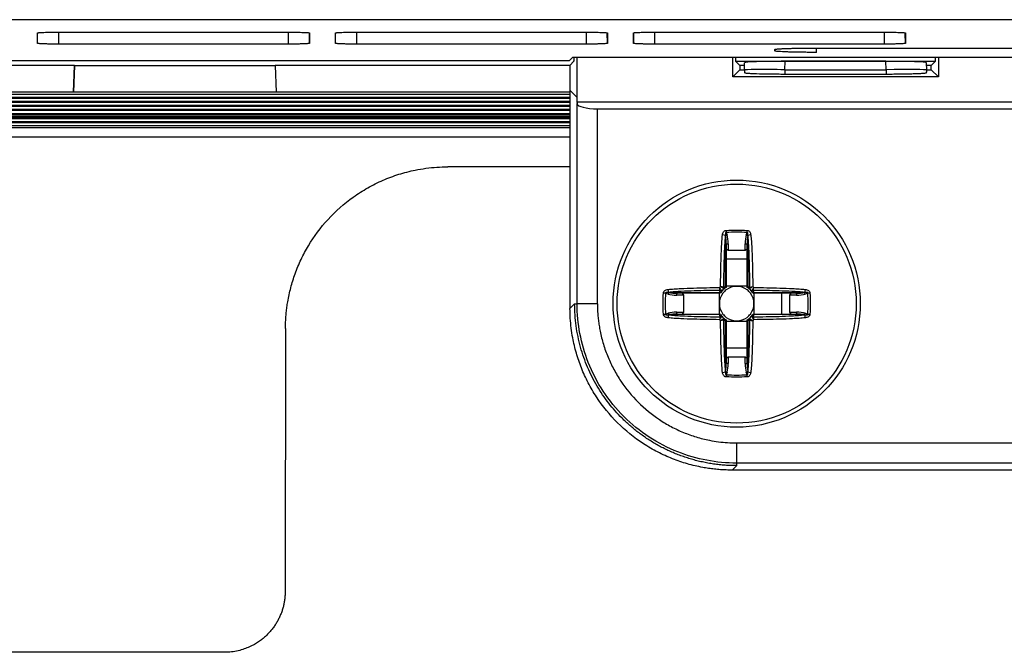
# Model space of a CAD drawing. Header units: millimetres. Extents: x -155 to 1130, y -373 to 1265.
# Tile 107 of 198: x 537 to 586, y 205 to 236. Entities that reach past the tile are written whole.
import ezdxf

# ---------------------------------------------------------------- set-up
doc = ezdxf.new("R2010")
doc.units = ezdxf.units.MM

msp = doc.modelspace()

# ---------------------------------------------------------------- linework, layer by layer
at = {"color": 7, "linetype": 'Continuous', "lineweight": 25}
for p, q in [((614.602, 235.891), (506.325, 235.891)), ((538.1, 234.722), (538.1, 235.239)), ((539.152, 235.275), (550.472, 235.275)), ((551.524, 235.239), (551.524, 234.722)), ((552.8, 234.722), (552.8, 235.239)), ((553.852, 235.275), (565.172, 235.275)), ((566.224, 235.239), (566.224, 234.722)), ((567.5, 234.722), (567.5, 235.239)), ((568.552, 235.275), (579.872, 235.275)), ((580.924, 235.239), (580.924, 234.722)), ((550.472, 234.685), (539.152, 234.685)), ((565.172, 234.685), (553.852, 234.685)), ((579.872, 234.685), (568.552, 234.685)), ((574.482, 234.349), (574.482, 234.419)), ((576.534, 234.491), (652.534, 234.491)), ((533.364, 233.872), (564.352, 233.872)), ((564.352, 233.872), (564.518, 234.038)), ((564.358, 233.628), (564.568, 233.838)), ((564.518, 234.038), (590.602, 234.038)), ((564.524, 233.838), (564.568, 233.838)), ((564.568, 234.038), (564.568, 233.838)), ((564.707, 234.038), (564.713, 232.061)), ((572.402, 233.065), (572.405, 234.038)), ((572.545, 234.038), (572.545, 233.838)), ((572.545, 233.838), (572.754, 233.628)), ((572.545, 233.838), (582.41, 233.838)), ((572.981, 233.411), (572.99, 233.766)), ((574.981, 233.42), (574.992, 233.836)), ((579.963, 233.836), (574.992, 233.836)), ((579.974, 233.42), (579.963, 233.836)), ((581.974, 233.411), (581.965, 233.766)), ((582.201, 233.628), (582.41, 233.838)), ((582.41, 233.838), (582.41, 234.038)), ((582.55, 234.038), (582.553, 233.065)), ((539.921, 233.627), (516.796, 233.627)), ((539.875, 232.316), (539.921, 233.627)), ((539.921, 233.627), (539.875, 232.316)), ((539.921, 233.627), (549.829, 233.627)), ((539.921, 233.627), (539.921, 233.627)), ((564.358, 233.627), (549.829, 233.627)), ((549.829, 233.627), (549.875, 232.316)), ((564.358, 233.628), (564.36, 232.415)), ((572.754, 233.416), (572.402, 233.065)), ((572.754, 233.628), (572.754, 233.416)), ((572.988, 233.627), (572.754, 233.627)), ((572.754, 233.416), (572.981, 233.416)), ((572.98, 233.384), (572.98, 233.349)), ((574.981, 233.42), (574.981, 233.209)), ((574.981, 233.42), (579.974, 233.42)), ((574.981, 233.209), (579.974, 233.209)), ((579.974, 233.42), (579.974, 233.209)), ((582.201, 233.627), (581.968, 233.627)), ((581.974, 233.416), (582.201, 233.416)), ((581.974, 233.35), (581.974, 233.386)), ((582.201, 233.416), (582.201, 233.628)), ((582.201, 233.416), (582.553, 233.065)), ((582.553, 233.065), (572.402, 233.065)), ((539.875, 232.316), (516.796, 232.316)), ((549.875, 232.316), (539.875, 232.316)), ((564.36, 232.316), (549.875, 232.316)), ((564.36, 232.415), (564.373, 221.638)), ((564.713, 232.061), (564.36, 232.415)), ((522.427, 232.22), (564.36, 232.22)), ((564.36, 232.053), (522.611, 232.053)), ((564.36, 231.852), (523.213, 231.852)), ((523.632, 231.819), (564.36, 231.818)), ((564.713, 232.061), (564.714, 231.841)), ((564.714, 231.841), (564.726, 231.747)), ((564.714, 231.841), (664.491, 231.841)), ((524.234, 231.618), (564.361, 231.618)), ((564.361, 231.451), (524.417, 231.451)), ((524.836, 231.417), (564.361, 231.417)), ((564.726, 221.868), (564.726, 231.747)), ((565.725, 230.829), (565.725, 231.489)), ((565.725, 231.489), (663.48, 231.489)), ((523.517, 231.127), (564.361, 231.127)), ((564.362, 230.848), (526.224, 230.848)), ((565.725, 221.868), (565.725, 230.829)), ((520.498, 230.576), (549.551, 230.576)), ((564.362, 230.647), (526.826, 230.647)), ((549.551, 230.567), (549.551, 230.576)), ((549.551, 230.567), (559.551, 230.567)), ((559.551, 230.576), (564.362, 230.576)), ((559.551, 230.576), (559.551, 230.567)), ((564.364, 228.627), (558.34, 228.627)), ((572.053, 225.222), (572.048, 225.237)), ((572.053, 222.731), (572.053, 225.222)), ((572.08, 225.385), (572.124, 225.254)), ((573.071, 225.254), (573.115, 225.385)), ((573.147, 225.237), (573.142, 225.222)), ((573.142, 225.222), (573.142, 222.731)), ((572.083, 224.799), (572.083, 222.684)), ((572.183, 224.499), (572.083, 224.562)), ((572.183, 224.831), (572.183, 224.499)), ((573.013, 224.499), (572.183, 224.499)), ((573.013, 224.499), (573.013, 224.831)), ((573.113, 224.562), (573.013, 224.499)), ((573.113, 222.684), (573.113, 224.799)), ((572.083, 224.079), (573.113, 224.079)), ((573.113, 222.742), (572.083, 222.742)), ((569.216, 222.346), (569.085, 222.39)), ((569.233, 222.422), (569.248, 222.417)), ((569.248, 222.417), (571.739, 222.417)), ((569.971, 222.287), (569.639, 222.287)), ((571.786, 222.387), (569.671, 222.387)), ((569.908, 222.387), (569.971, 222.287)), ((569.971, 222.287), (569.971, 221.457)), ((571.729, 222.387), (571.729, 221.357)), ((575.524, 222.387), (573.409, 222.387)), ((573.456, 222.417), (575.947, 222.417)), ((573.467, 221.357), (573.467, 222.387)), ((574.804, 222.387), (574.804, 221.357)), ((575.224, 222.287), (575.287, 222.387)), ((575.224, 221.457), (575.224, 222.287)), ((575.556, 222.287), (575.224, 222.287)), ((575.947, 222.417), (575.962, 222.422)), ((576.11, 222.39), (575.979, 222.346)), ((564.373, 221.638), (564.602, 221.868)), ((564.602, 221.868), (564.726, 221.868)), ((565.725, 221.868), (564.726, 221.868)), ((569.085, 221.355), (569.216, 221.399)), ((569.248, 221.328), (569.233, 221.323)), ((571.739, 221.328), (569.248, 221.328)), ((569.639, 221.457), (569.971, 221.457)), ((569.671, 221.357), (571.786, 221.357)), ((569.971, 221.457), (569.908, 221.357)), ((572.083, 221.061), (572.083, 218.946)), ((573.113, 218.946), (573.113, 221.061)), ((573.409, 221.357), (575.524, 221.357)), ((575.947, 221.328), (573.456, 221.328)), ((575.224, 221.457), (575.556, 221.457)), ((575.287, 221.357), (575.224, 221.457)), ((575.962, 221.323), (575.947, 221.328)), ((575.979, 221.399), (576.11, 221.355)), ((550.335, 220.642), (550.319, 207.651)), ((572.053, 218.523), (572.053, 221.014)), ((572.083, 221.003), (573.113, 221.003)), ((573.142, 221.014), (573.142, 218.523)), ((573.113, 219.666), (572.083, 219.666)), ((572.083, 219.183), (572.183, 219.246)), ((572.183, 219.246), (572.183, 218.914)), ((572.183, 219.246), (573.013, 219.246)), ((573.013, 218.914), (573.013, 219.246)), ((573.013, 219.246), (573.113, 219.183)), ((572.048, 218.508), (572.053, 218.523)), ((572.124, 218.491), (572.08, 218.36)), ((573.115, 218.36), (573.071, 218.491)), ((573.142, 218.523), (573.147, 218.508)), ((572.598, 214.995), (656.607, 214.995)), ((572.598, 213.996), (572.598, 214.995)), ((572.378, 213.652), (572.598, 213.872)), ((656.607, 213.996), (572.598, 213.996)), ((572.598, 213.872), (572.598, 213.996)), ((588.882, 213.652), (572.378, 213.652)), ((547.318, 204.656), (534.352, 204.656))]:
    msp.add_line(p, q, dxfattribs=at)
at = {"color": 8, "linetype": 'Continuous', "lineweight": 25}
for p, q in [((539.152, 234.685), (539.152, 235.275)), ((550.472, 235.274), (550.472, 234.685)), ((551.524, 234.722), (551.516, 235.221)), ((553.852, 234.685), (553.852, 235.275)), ((565.172, 235.274), (565.172, 234.685)), ((566.224, 234.722), (566.215, 235.24)), ((567.509, 235.23), (567.5, 234.722)), ((568.552, 234.685), (568.552, 235.254)), ((579.872, 235.264), (579.872, 234.685)), ((580.924, 234.722), (580.916, 235.219)), ((574.483, 234.402), (574.482, 234.349)), ((576.534, 234.278), (576.534, 234.491)), ((520.481, 230.114), (564.362, 230.114))]:
    msp.add_line(p, q, dxfattribs=at)
at = {"color": 7, "linetype": 'Continuous', "lineweight": 25, "flags": 128}
for points in [[(572.981, 233.411), (572.98, 233.395), (572.98, 233.384)], [(581.974, 233.411), (581.974, 233.395), (581.974, 233.386)], [(523.03, 232.019), (525.833, 232.019), (537.048, 232.019), (548.262, 232.019), (564.36, 232.019)], [(564.361, 231.651), (561.944, 231.651), (550.335, 231.651), (538.727, 231.651), (523.815, 231.651)], [(564.361, 231.25), (561.945, 231.25), (550.338, 231.25), (537.679, 231.25), (525.02, 231.25)], [(525.439, 231.216), (528.242, 231.216), (539.457, 231.216), (550.671, 231.216), (564.361, 231.216)], [(564.361, 231.049), (561.945, 231.049), (550.338, 231.049), (537.98, 231.049), (525.622, 231.049)], [(526.041, 231.015), (528.845, 231.015), (540.059, 231.015), (552.453, 231.015), (564.361, 231.015)], [(526.643, 230.814), (529.447, 230.814), (540.661, 230.814), (552.754, 230.814), (564.362, 230.814)], [(572.083, 224.799), (572.085, 224.805), (572.09, 224.811), (572.099, 224.817), (572.112, 224.822), (572.127, 224.826), (572.144, 224.829), (572.163, 224.83), (572.183, 224.831)], [(573.013, 224.831), (573.032, 224.83), (573.051, 224.829), (573.068, 224.826), (573.083, 224.822), (573.096, 224.817), (573.105, 224.811), (573.111, 224.805), (573.113, 224.799)], [(569.639, 222.287), (569.64, 222.307), (569.641, 222.326), (569.644, 222.343), (569.648, 222.358), (569.653, 222.371), (569.659, 222.38), (569.665, 222.386), (569.671, 222.387)], [(575.524, 222.387), (575.531, 222.386), (575.537, 222.38), (575.542, 222.371), (575.547, 222.358), (575.551, 222.343), (575.554, 222.326), (575.556, 222.307), (575.556, 222.287)], [(569.671, 221.357), (569.665, 221.359), (569.659, 221.365), (569.653, 221.374), (569.648, 221.387), (569.644, 221.402), (569.641, 221.419), (569.64, 221.438), (569.639, 221.457)], [(575.556, 221.457), (575.556, 221.438), (575.554, 221.419), (575.551, 221.402), (575.547, 221.387), (575.542, 221.374), (575.537, 221.365), (575.531, 221.359), (575.524, 221.357)], [(572.183, 218.914), (572.163, 218.915), (572.144, 218.916), (572.127, 218.919), (572.112, 218.923), (572.099, 218.928), (572.09, 218.933), (572.085, 218.939), (572.083, 218.946)], [(573.013, 218.914), (573.032, 218.915), (573.051, 218.916), (573.068, 218.919), (573.083, 218.923), (573.096, 218.928), (573.105, 218.933), (573.111, 218.939), (573.113, 218.946)]]:
    msp.add_lwpolyline(points, dxfattribs=at)
at = {"color": 7, "linetype": 'Continuous', "lineweight": 25}
for radius in [6.1, 5.9]:
    msp.add_circle((572.598, 221.872), radius, dxfattribs=at)
at = {"color": 8, "linetype": 'Continuous', "lineweight": 25}
for centre, start, end in [((573.98, 233.385), 180.0719, 186.1509), ((580.975, 233.385), 353.8491, 0.0719)]:
    msp.add_arc(centre, 1, start, end, dxfattribs=at)
at = {"color": 7, "linetype": 'Continuous', "lineweight": 25}
for centre, radius, start, end in [((582.664, 226.031), 10.603, 182.9323, 183.4935), ((562.531, 226.031), 10.603, 356.5065, 357.0677), ((571.759, 224.243), 1.035, 73.7899, 82.1658), ((572.2, 224.99), 0.274, 106.0391, 122.296), ((572.995, 224.99), 0.274, 57.704, 73.9609), ((573.436, 224.243), 1.035, 97.8342, 106.2101), ((570.227, 222.711), 1.035, 187.8342, 196.2101), ((572.598, 221.872), 1.161, 133.1044, 136.8956), ((571.75, 222.666), 0.147, 283.0802, 305.8711), ((572.598, 221.872), 0.959, 128.3694, 141.6306), ((572.598, 221.872), 0.851, 127.2411, 142.7589), ((571.804, 222.72), 0.147, 324.1289, 346.9198), ((571.945, 222.67), 0.0739, 321.4152, 25.7614), ((572.598, 221.872), 0.851, 52.7589, 127.2411), ((572.598, 221.872), 0.851, 37.2411, 52.7589), ((573.251, 222.67), 0.0739, 154.2386, 218.5848), ((572.598, 221.872), 0.959, 38.3694, 51.6306), ((573.391, 222.72), 0.147, 193.0802, 215.8711), ((573.445, 222.666), 0.147, 234.1289, 256.9198), ((572.598, 221.872), 1.161, 43.1044, 46.8956), ((574.968, 222.711), 1.035, 343.7899, 352.1658), ((568.439, 211.806), 10.603, 86.5065, 87.0677), ((569.48, 222.27), 0.274, 147.704, 163.9609), ((572.598, 221.872), 0.851, 142.7589, 217.2411), ((571.8, 222.525), 0.0739, 244.2386, 308.5848), ((572.598, 221.872), 0.851, 322.7589, 37.2411), ((573.396, 222.525), 0.0739, 231.4152, 295.7614), ((575.715, 222.27), 0.274, 16.0391, 32.296), ((576.756, 211.806), 10.603, 92.9323, 93.4935), ((568.439, 231.939), 10.603, 272.9323, 273.4935), ((570.227, 221.034), 1.035, 163.7899, 172.1658), ((569.48, 221.475), 0.274, 196.0391, 212.296), ((572.598, 221.872), 1.161, 223.1044, 226.8956), ((571.8, 221.219), 0.0739, 51.4152, 115.7614), ((571.75, 221.079), 0.147, 54.1289, 76.9198), ((572.598, 221.872), 0.959, 218.3694, 231.6306), ((572.598, 221.872), 0.851, 217.2411, 232.7589), ((571.804, 221.025), 0.147, 13.0802, 35.8711), ((571.945, 221.074), 0.0739, 334.2386, 38.5848), ((572.598, 221.872), 0.851, 232.7589, 307.2411), ((572.598, 221.872), 0.851, 307.2411, 322.7589), ((573.251, 221.074), 0.0739, 141.4152, 205.7614), ((572.598, 221.872), 0.959, 308.3694, 321.6306), ((573.391, 221.025), 0.147, 144.1289, 166.9198), ((573.396, 221.219), 0.0739, 64.2386, 128.5848), ((573.445, 221.079), 0.147, 103.0802, 125.8711), ((572.598, 221.872), 1.161, 313.1044, 316.8956), ((575.715, 221.475), 0.274, 327.704, 343.9609), ((574.968, 221.034), 1.035, 7.8342, 16.2101), ((576.756, 231.939), 10.603, 266.5065, 267.0677), ((571.759, 219.502), 1.035, 277.8342, 286.2101), ((572.2, 218.755), 0.274, 237.704, 253.9609), ((582.664, 217.714), 10.603, 176.5065, 177.0677), ((572.995, 218.755), 0.274, 286.0391, 302.296), ((562.531, 217.714), 10.603, 2.9323, 3.4935), ((573.436, 219.502), 1.035, 253.7899, 262.1658)]:
    msp.add_arc(centre, radius, start, end, dxfattribs=at)
for centre, major_axis, ratio, start_param, end_param in [((574.991, 233.766), (2.001, 0), 0.034893, 1.570339, 3.141157), ((579.964, 233.766), (2.001, 0), 0.034893, 0.00048, 1.571254), ((573.98, 233.35), (1, 0.001), 0.666835, 3.142095, 3.248178), ((574.981, 233.385), (2, -0.026), 0.017449, 1.571025, 3.141843), ((579.974, 233.385), (2, 0.026), 0.017449, 6.282979, 7.853753), ((580.974, 233.35), (1, 0.001), 0.666835, 6.175095, 6.283688), ((565.725, 231.756), (1, 0), 0.266559, 3.176499, 4.712389), ((571.983, 224.799), (0, 0.598), 0.167298, 4.712389, 5.497787), ((571.983, 224.831), (0, 0.598), 0.334595, 4.712389, 5.497787), ((573.213, 224.831), (0, 0.598), 0.334595, 0.785398, 1.570796), ((573.213, 224.799), (0, 0.598), 0.167298, 0.785398, 1.570796), ((572.597, 221.872), (1.018, 0), 0.997552, 2.13451, 2.184373), ((572.598, 221.872), (1.018, 0), 0.997552, 0.95722, 1.007082), ((569.639, 222.487), (0.598, 0), 0.334595, 3.926991, 4.712389), ((569.671, 222.487), (0.598, 0), 0.167298, 3.926991, 4.712389), ((572.598, 221.873), (0, 1.018), 0.997552, 0.95722, 1.007082), ((572.598, 221.873), (0, 1.018), 0.997552, 5.276103, 5.325965), ((575.524, 222.487), (0.598, 0), 0.167298, 4.712389, 5.497787), ((575.556, 222.487), (0.598, 0), 0.334595, 4.712389, 5.497787), ((569.639, 221.257), (0.598, 0), 0.334595, 1.570796, 2.356194), ((569.671, 221.257), (0.598, 0), 0.167298, 1.570796, 2.356194), ((572.598, 221.872), (0, 1.018), 0.997552, 2.13451, 2.184373), ((572.598, 221.872), (0, 1.018), 0.997552, 4.098813, 4.148675), ((575.524, 221.257), (0.598, 0), 0.167298, 0.785398, 1.570796), ((575.556, 221.257), (0.598, 0), 0.334595, 0.785398, 1.570796), ((572.597, 221.872), (1.018, 0), 0.997552, 4.098813, 4.148675), ((572.598, 221.872), (1.018, 0), 0.997552, 5.276103, 5.325965), ((571.983, 218.946), (0, 0.598), 0.167298, 3.926991, 4.712389), ((571.983, 218.914), (0, 0.598), 0.334595, 3.926991, 4.712389), ((573.213, 218.914), (0, 0.598), 0.334595, 1.570796, 2.356194), ((573.213, 218.946), (0, 0.598), 0.167298, 1.570796, 2.356194)]:
    msp.add_ellipse(centre, major_axis=major_axis, ratio=ratio, start_param=start_param, end_param=end_param, dxfattribs=at)
for points, knots in [([(538.1, 235.239), (538.101, 235.24), (538.103, 235.242), (538.119, 235.246), (538.144, 235.249), (538.192, 235.254), (538.275, 235.259), (538.409, 235.265), (538.569, 235.269), (538.75, 235.273), (538.947, 235.275), (539.084, 235.275), (539.152, 235.275)], [0, 0, 0, 0, 0.063737, 0.126837, 0.189938, 0.253675, 0.379946, 0.506289, 0.629222, 0.752149, 0.875892, 1, 1, 1, 1]), ([(550.472, 235.275), (550.507, 235.275), (550.577, 235.275), (550.681, 235.275), (550.782, 235.274), (550.913, 235.272), (551.068, 235.269), (551.227, 235.264), (551.357, 235.259), (551.452, 235.253), (551.513, 235.246), (551.521, 235.241), (551.524, 235.239)], [0, 0, 0, 0, 0.063727, 0.12682, 0.189916, 0.253653, 0.379904, 0.506253, 0.62918, 0.752129, 0.875879, 1, 1, 1, 1]), ([(552.8, 235.239), (552.801, 235.24), (552.803, 235.242), (552.819, 235.246), (552.844, 235.249), (552.892, 235.254), (552.975, 235.259), (553.109, 235.265), (553.269, 235.269), (553.45, 235.273), (553.647, 235.275), (553.784, 235.275), (553.852, 235.275)], [0, 0, 0, 0, 0.063737, 0.126837, 0.189938, 0.253675, 0.379946, 0.506289, 0.629222, 0.752149, 0.875892, 1, 1, 1, 1]), ([(565.172, 235.275), (565.207, 235.275), (565.277, 235.275), (565.381, 235.275), (565.482, 235.274), (565.613, 235.272), (565.768, 235.269), (565.927, 235.264), (566.057, 235.259), (566.152, 235.253), (566.213, 235.246), (566.221, 235.241), (566.224, 235.239)], [0, 0, 0, 0, 0.063727, 0.12682, 0.189916, 0.253653, 0.379904, 0.506253, 0.62918, 0.752129, 0.875879, 1, 1, 1, 1]), ([(567.5, 235.239), (567.501, 235.24), (567.503, 235.242), (567.519, 235.246), (567.544, 235.249), (567.592, 235.254), (567.675, 235.259), (567.809, 235.265), (567.969, 235.269), (568.15, 235.273), (568.347, 235.275), (568.484, 235.275), (568.552, 235.275)], [0, 0, 0, 0, 0.063737, 0.126837, 0.189938, 0.253675, 0.379946, 0.506289, 0.629222, 0.752149, 0.875892, 1, 1, 1, 1]), ([(579.872, 235.275), (579.907, 235.275), (579.977, 235.275), (580.081, 235.275), (580.182, 235.274), (580.313, 235.272), (580.468, 235.269), (580.627, 235.264), (580.757, 235.259), (580.852, 235.253), (580.913, 235.246), (580.921, 235.241), (580.924, 235.239)], [0, 0, 0, 0, 0.063727, 0.12682, 0.189916, 0.253653, 0.379904, 0.506253, 0.62918, 0.752129, 0.875879, 1, 1, 1, 1]), ([(539.152, 234.685), (539.117, 234.685), (539.047, 234.685), (538.944, 234.686), (538.842, 234.686), (538.711, 234.688), (538.557, 234.691), (538.397, 234.696), (538.267, 234.701), (538.172, 234.708), (538.111, 234.714), (538.103, 234.719), (538.1, 234.722)], [0, 0, 0, 0, 0.063727, 0.1268192, 0.1899149, 0.2536522, 0.3799021, 0.506251, 0.6291776, 0.7521281, 0.8758786, 1, 1, 1, 1]), ([(551.524, 234.722), (551.523, 234.72), (551.522, 234.718), (551.506, 234.714), (551.48, 234.711), (551.432, 234.706), (551.349, 234.701), (551.215, 234.695), (551.055, 234.691), (550.874, 234.687), (550.677, 234.685), (550.541, 234.685), (550.472, 234.685)], [0, 0, 0, 0, 0.063736, 0.126836, 0.189937, 0.253674, 0.379945, 0.506288, 0.629222, 0.752149, 0.875893, 1, 1, 1, 1]), ([(553.852, 234.685), (553.817, 234.685), (553.747, 234.685), (553.644, 234.686), (553.542, 234.686), (553.411, 234.688), (553.257, 234.691), (553.097, 234.696), (552.967, 234.701), (552.872, 234.708), (552.811, 234.714), (552.803, 234.719), (552.8, 234.722)], [0, 0, 0, 0, 0.063727, 0.126819, 0.189915, 0.253652, 0.379902, 0.506251, 0.629178, 0.752128, 0.875879, 1, 1, 1, 1]), ([(566.224, 234.722), (566.223, 234.72), (566.222, 234.718), (566.206, 234.714), (566.18, 234.711), (566.132, 234.706), (566.049, 234.701), (565.915, 234.695), (565.755, 234.691), (565.574, 234.687), (565.377, 234.685), (565.241, 234.685), (565.172, 234.685)], [0, 0, 0, 0, 0.063736, 0.126836, 0.189937, 0.253674, 0.379945, 0.506288, 0.629222, 0.752149, 0.875893, 1, 1, 1, 1]), ([(568.552, 234.685), (568.517, 234.685), (568.447, 234.685), (568.344, 234.686), (568.242, 234.686), (568.111, 234.688), (567.957, 234.691), (567.797, 234.696), (567.667, 234.701), (567.572, 234.708), (567.511, 234.714), (567.503, 234.719), (567.5, 234.722)], [0, 0, 0, 0, 0.063727, 0.126819, 0.189915, 0.253652, 0.379902, 0.506251, 0.629178, 0.752128, 0.875879, 1, 1, 1, 1]), ([(580.924, 234.722), (580.923, 234.72), (580.922, 234.718), (580.906, 234.714), (580.88, 234.711), (580.832, 234.706), (580.749, 234.701), (580.615, 234.695), (580.455, 234.691), (580.274, 234.687), (580.077, 234.685), (579.941, 234.685), (579.872, 234.685)], [0, 0, 0, 0, 0.063736, 0.126836, 0.189937, 0.253674, 0.379945, 0.506288, 0.629222, 0.752149, 0.875893, 1, 1, 1, 1]), ([(574.482, 234.419), (574.483, 234.421), (574.485, 234.425), (574.5, 234.43), (574.526, 234.435), (574.561, 234.44), (574.607, 234.445), (574.663, 234.45), (574.729, 234.454), (574.806, 234.458), (574.892, 234.463), (574.989, 234.467), (575.134, 234.472), (575.336, 234.478), (575.606, 234.484), (575.898, 234.488), (576.21, 234.49), (576.425, 234.491), (576.534, 234.491)], [0, 0, 0, 0, 0.0483232, 0.095479, 0.1416932, 0.1872055, 0.2322669, 0.2771358, 0.3220742, 0.3673427, 0.4131963, 0.4598803, 0.5076275, 0.607797, 0.7046322, 0.8006063, 0.8982578, 1, 1, 1, 1]), ([(576.534, 234.278), (576.482, 234.278), (576.379, 234.278), (576.227, 234.278), (576.08, 234.279), (575.937, 234.28), (575.798, 234.282), (575.664, 234.284), (575.534, 234.286), (575.409, 234.289), (575.288, 234.292), (575.172, 234.295), (575.02, 234.3), (574.849, 234.308), (574.683, 234.317), (574.567, 234.327), (574.494, 234.338), (574.486, 234.346), (574.482, 234.349)], [0, 0, 0, 0, 0.048316, 0.095467, 0.141677, 0.187188, 0.232249, 0.27712, 0.322062, 0.367336, 0.413196, 0.459889, 0.507646, 0.607812, 0.704643, 0.800613, 0.898261, 1, 1, 1, 1]), ([(572.986, 233.278), (572.987, 233.274), (573, 233.269), (573.052, 233.26), (573.091, 233.256), (573.192, 233.247), (573.253, 233.243), (573.398, 233.236), (573.482, 233.232), (573.758, 233.223), (573.98, 233.218), (574.458, 233.211), (574.718, 233.209), (574.981, 233.209)], [0, 0, 0, 0, 0.125, 0.125, 0.25, 0.25, 0.375, 0.375, 0.5, 0.5, 0.75, 0.75, 1, 1, 1, 1]), ([(579.974, 233.209), (580.105, 233.209), (580.234, 233.209), (580.488, 233.211), (580.614, 233.213), (580.855, 233.216), (580.969, 233.218), (581.185, 233.223), (581.287, 233.226), (581.471, 233.232), (581.554, 233.236), (581.7, 233.243), (581.762, 233.247), (581.913, 233.26), (581.967, 233.269), (581.969, 233.278)], [0, 0, 0, 0, 0.125, 0.125, 0.25, 0.25, 0.375, 0.375, 0.5, 0.5, 0.625, 0.625, 0.75, 0.75, 1, 1, 1, 1]), ([(550.335, 220.642), (550.336, 220.73), (550.338, 220.906), (550.352, 221.171), (550.374, 221.434), (550.405, 221.697), (550.468, 222.108), (550.587, 222.663), (550.806, 223.365), (551.095, 224.06), (551.591, 224.988), (552.403, 226.079), (553.441, 226.997), (554.385, 227.6), (555.139, 227.976), (555.924, 228.27), (556.638, 228.454), (557.266, 228.56), (557.802, 228.617), (558.161, 228.623), (558.34, 228.627)], [0, 0, 0, 0, 0.021122, 0.042213, 0.063296, 0.084394, 0.10553, 0.162718, 0.219949, 0.281152, 0.342399, 0.471126, 0.604007, 0.671215, 0.738468, 0.804899, 0.871374, 0.914272, 0.957082, 1, 1, 1, 1]), ([(571.9, 225.268), (571.907, 225.319), (571.921, 225.369), (571.976, 225.453), (572.022, 225.485), (572.074, 225.488)], [0, 0, 0, 0, 0.5, 0.5, 1, 1, 1, 1]), ([(573.121, 225.488), (573.173, 225.485), (573.219, 225.453), (573.274, 225.369), (573.288, 225.319), (573.295, 225.268)], [0, 0, 0, 0, 0.5, 0.5, 1, 1, 1, 1]), ([(571.804, 222.72), (571.808, 223.146), (571.814, 223.571), (571.833, 224.209), (571.841, 224.422), (571.857, 224.74), (571.863, 224.846), (571.878, 225.058), (571.886, 225.164), (571.9, 225.268)], [0, 0, 0, 0, 0.5, 0.5, 0.75, 0.75, 0.875, 0.875, 1, 1, 1, 1]), ([(572.048, 225.237), (572.032, 225.133), (572.022, 225.027), (572.007, 224.815), (572, 224.709), (571.984, 224.39), (571.976, 224.177), (571.957, 223.539), (571.951, 223.113), (571.947, 222.687)], [0, 0, 0, 0, 0.125, 0.125, 0.25, 0.25, 0.5, 0.5, 1, 1, 1, 1]), ([(572.08, 225.385), (572.078, 225.385), (572.075, 225.386), (572.072, 225.386), (572.07, 225.386), (572.068, 225.386), (572.066, 225.385), (572.064, 225.385), (572.062, 225.384), (572.06, 225.382), (572.058, 225.381), (572.056, 225.379), (572.055, 225.377), (572.052, 225.373), (572.05, 225.368), (572.049, 225.364), (572.044, 225.35), (572.043, 225.336), (572.043, 225.322), (572.042, 225.293), (572.044, 225.265), (572.048, 225.237)], [0, 0, 0, 0, 0.0000080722, 0.0000080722, 0.0000080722, 0.0000144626, 0.0000144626, 0.0000144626, 0.0000208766, 0.0000208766, 0.0000208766, 0.0000289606, 0.0000289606, 0.0000289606, 0.0000429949, 0.0000429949, 0.0000429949, 0.0000864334, 0.0000864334, 0.0000864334, 0.0001732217, 0.0001732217, 0.0001732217, 0.0001732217]), ([(573.147, 225.237), (573.149, 225.255), (573.151, 225.274), (573.152, 225.292), (573.153, 225.303), (573.153, 225.315), (573.153, 225.326), (573.152, 225.336), (573.151, 225.347), (573.149, 225.357), (573.148, 225.361), (573.146, 225.365), (573.145, 225.369), (573.143, 225.373), (573.141, 225.377), (573.138, 225.38), (573.136, 225.381), (573.135, 225.383), (573.133, 225.384), (573.131, 225.385), (573.129, 225.386), (573.126, 225.386), (573.124, 225.386), (573.122, 225.386), (573.12, 225.386), (573.119, 225.386), (573.117, 225.385), (573.115, 225.385)], [0, 0, 0, 0, 0.0000559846, 0.0000559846, 0.0000559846, 0.0000899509, 0.0000899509, 0.0000899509, 0.0001215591, 0.0001215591, 0.0001215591, 0.0001341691, 0.0001341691, 0.0001341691, 0.0001469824, 0.0001469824, 0.0001469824, 0.00015357, 0.00015357, 0.00015357, 0.0001602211, 0.0001602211, 0.0001602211, 0.0001662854, 0.0001662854, 0.0001662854, 0.000171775, 0.000171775, 0.000171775, 0.000171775]), ([(573.248, 222.687), (573.245, 223.113), (573.238, 223.539), (573.22, 224.177), (573.212, 224.39), (573.195, 224.709), (573.188, 224.815), (573.173, 225.027), (573.163, 225.133), (573.147, 225.237)], [0, 0, 0, 0, 0.5, 0.5, 0.75, 0.75, 0.875, 0.875, 1, 1, 1, 1]), ([(573.295, 225.268), (573.309, 225.164), (573.317, 225.058), (573.332, 224.846), (573.338, 224.74), (573.355, 224.422), (573.362, 224.209), (573.381, 223.571), (573.387, 223.146), (573.391, 222.72)], [0, 0, 0, 0, 0.125, 0.125, 0.25, 0.25, 0.5, 0.5, 1, 1, 1, 1]), ([(568.982, 222.396), (568.985, 222.447), (569.017, 222.493), (569.101, 222.549), (569.151, 222.563), (569.202, 222.57)], [0, 0, 0, 0, 0.5, 0.5, 1, 1, 1, 1]), ([(569.202, 222.57), (569.306, 222.584), (569.412, 222.592), (569.624, 222.607), (569.73, 222.613), (570.048, 222.629), (570.261, 222.637), (570.899, 222.656), (571.324, 222.662), (571.75, 222.666)], [0, 0, 0, 0, 0.125, 0.125, 0.25, 0.25, 0.5, 0.5, 1, 1, 1, 1]), ([(571.783, 222.523), (571.357, 222.519), (570.931, 222.513), (570.293, 222.494), (570.08, 222.486), (569.761, 222.47), (569.655, 222.463), (569.443, 222.448), (569.337, 222.438), (569.233, 222.422)], [0, 0, 0, 0, 0.5, 0.5, 0.75, 0.75, 0.875, 0.875, 1, 1, 1, 1]), ([(571.767, 222.459), (571.77, 222.462), (571.772, 222.466), (571.774, 222.47), (571.78, 222.48), (571.785, 222.49), (571.786, 222.501), (571.787, 222.508), (571.786, 222.516), (571.783, 222.523)], [0, 0, 0, 0, 0.00001656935, 0.00001656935, 0.00001656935, 0.0000626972, 0.0000626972, 0.0000626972, 0.00009432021, 0.00009432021, 0.00009432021, 0.00009432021]), ([(571.947, 222.687), (571.954, 222.684), (571.962, 222.683), (571.969, 222.684), (571.98, 222.685), (571.99, 222.69), (572, 222.696), (572.004, 222.698), (572.008, 222.7), (572.011, 222.703)], [0, 0, 0, 0, 0.00003129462, 0.00003129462, 0.00003129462, 0.00007694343, 0.00007694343, 0.00007694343, 0.00009334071, 0.00009334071, 0.00009334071, 0.00009334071]), ([(572.083, 222.684), (572.083, 222.689), (572.081, 222.695), (572.078, 222.701), (572.074, 222.708), (572.069, 222.715), (572.062, 222.723), (572.059, 222.725), (572.057, 222.727), (572.055, 222.729), (572.054, 222.73), (572.054, 222.73), (572.053, 222.731)], [0, 0, 0, 0, 0.00003541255, 0.00003541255, 0.00003541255, 0.0000763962, 0.0000763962, 0.0000763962, 0.00008898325, 0.00008898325, 0.00008898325, 0.00009107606, 0.00009107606, 0.00009107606, 0.00009107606]), ([(573.113, 222.684), (573.113, 222.69), (573.115, 222.697), (573.119, 222.704), (573.124, 222.712), (573.132, 222.721), (573.141, 222.729), (573.141, 222.73), (573.141, 222.73), (573.142, 222.731)], [0, 0, 0, 0, 0.00004221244, 0.00004221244, 0.00004221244, 0.00008891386, 0.00008891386, 0.00008891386, 0.00009100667, 0.00009100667, 0.00009100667, 0.00009100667]), ([(573.184, 222.703), (573.188, 222.7), (573.191, 222.698), (573.195, 222.696), (573.205, 222.69), (573.215, 222.685), (573.226, 222.684), (573.233, 222.683), (573.241, 222.684), (573.248, 222.687)], [0, 0, 0, 0, 0.00001656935, 0.00001656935, 0.00001656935, 0.0000626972, 0.0000626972, 0.0000626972, 0.00009432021, 0.00009432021, 0.00009432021, 0.00009432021]), ([(573.412, 222.523), (573.409, 222.516), (573.408, 222.508), (573.409, 222.501), (573.411, 222.49), (573.415, 222.48), (573.421, 222.47), (573.423, 222.466), (573.425, 222.462), (573.428, 222.459)], [0, 0, 0, 0, 0.00003129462, 0.00003129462, 0.00003129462, 0.00007694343, 0.00007694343, 0.00007694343, 0.00009334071, 0.00009334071, 0.00009334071, 0.00009334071]), ([(575.962, 222.422), (575.858, 222.438), (575.752, 222.448), (575.54, 222.463), (575.434, 222.47), (575.115, 222.486), (574.903, 222.494), (574.264, 222.513), (573.838, 222.519), (573.412, 222.523)], [0, 0, 0, 0, 0.125, 0.125, 0.25, 0.25, 0.5, 0.5, 1, 1, 1, 1]), ([(573.445, 222.666), (573.871, 222.662), (574.297, 222.656), (574.934, 222.637), (575.147, 222.629), (575.465, 222.613), (575.571, 222.607), (575.783, 222.592), (575.889, 222.584), (575.993, 222.57)], [0, 0, 0, 0, 0.5, 0.5, 0.75, 0.75, 0.875, 0.875, 1, 1, 1, 1]), ([(575.993, 222.57), (576.044, 222.563), (576.094, 222.549), (576.178, 222.494), (576.211, 222.448), (576.213, 222.396)], [0, 0, 0, 0, 0.5, 0.5, 1, 1, 1, 1]), ([(569.233, 222.422), (569.215, 222.424), (569.196, 222.426), (569.178, 222.427), (569.167, 222.428), (569.155, 222.428), (569.144, 222.427), (569.134, 222.427), (569.123, 222.426), (569.113, 222.423), (569.109, 222.422), (569.105, 222.421), (569.101, 222.419), (569.097, 222.418), (569.093, 222.416), (569.09, 222.413), (569.089, 222.411), (569.087, 222.409), (569.086, 222.408), (569.085, 222.406), (569.084, 222.403), (569.084, 222.401), (569.084, 222.399), (569.084, 222.397), (569.084, 222.395), (569.084, 222.393), (569.085, 222.392), (569.085, 222.39)], [0, 0, 0, 0, 0.0000559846, 0.0000559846, 0.0000559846, 0.0000899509, 0.0000899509, 0.0000899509, 0.0001215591, 0.0001215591, 0.0001215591, 0.0001341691, 0.0001341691, 0.0001341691, 0.0001469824, 0.0001469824, 0.0001469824, 0.00015357, 0.00015357, 0.00015357, 0.0001602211, 0.0001602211, 0.0001602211, 0.0001662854, 0.0001662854, 0.0001662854, 0.000171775, 0.000171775, 0.000171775, 0.000171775]), ([(571.786, 222.387), (571.78, 222.387), (571.773, 222.39), (571.766, 222.394), (571.758, 222.399), (571.749, 222.406), (571.741, 222.415), (571.74, 222.416), (571.74, 222.416), (571.739, 222.417)], [0, 0, 0, 0, 0.00004221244, 0.00004221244, 0.00004221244, 0.00008891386, 0.00008891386, 0.00008891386, 0.00009100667, 0.00009100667, 0.00009100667, 0.00009100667]), ([(573.409, 222.387), (573.415, 222.387), (573.422, 222.39), (573.429, 222.394), (573.438, 222.399), (573.446, 222.406), (573.455, 222.415), (573.455, 222.416), (573.455, 222.416), (573.456, 222.417)], [0, 0, 0, 0, 0.00004221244, 0.00004221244, 0.00004221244, 0.00008891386, 0.00008891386, 0.00008891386, 0.00009100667, 0.00009100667, 0.00009100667, 0.00009100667]), ([(576.11, 222.39), (576.111, 222.392), (576.111, 222.395), (576.111, 222.398), (576.111, 222.4), (576.111, 222.402), (576.11, 222.404), (576.11, 222.406), (576.109, 222.408), (576.108, 222.41), (576.106, 222.412), (576.104, 222.414), (576.102, 222.415), (576.098, 222.418), (576.094, 222.42), (576.089, 222.421), (576.076, 222.426), (576.061, 222.427), (576.047, 222.428), (576.019, 222.428), (575.99, 222.426), (575.962, 222.422)], [0, 0, 0, 0, 0.0000080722, 0.0000080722, 0.0000080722, 0.0000144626, 0.0000144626, 0.0000144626, 0.0000208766, 0.0000208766, 0.0000208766, 0.0000289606, 0.0000289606, 0.0000289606, 0.0000429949, 0.0000429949, 0.0000429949, 0.0000864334, 0.0000864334, 0.0000864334, 0.0001732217, 0.0001732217, 0.0001732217, 0.0001732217]), ([(572.378, 213.652), (572.28, 213.654), (572.085, 213.656), (571.793, 213.672), (571.501, 213.699), (571.211, 213.736), (570.763, 213.81), (570.164, 213.951), (569.419, 214.205), (568.692, 214.535), (567.751, 215.083), (566.68, 215.95), (565.811, 217.018), (565.261, 217.957), (564.93, 218.683), (564.675, 219.427), (564.518, 220.089), (564.429, 220.665), (564.382, 221.15), (564.376, 221.475), (564.373, 221.638)], [0, 0, 0, 0, 0.023347, 0.046651, 0.069942, 0.093253, 0.116613, 0.178373, 0.240174, 0.304501, 0.368867, 0.500103, 0.631322, 0.695626, 0.75997, 0.821699, 0.883468, 0.922327, 0.961123, 1, 1, 1, 1]), ([(572.598, 213.872), (572.502, 213.873), (572.311, 213.875), (572.025, 213.891), (571.741, 213.917), (571.46, 213.952), (571.181, 213.997), (570.905, 214.052), (570.633, 214.116), (570.365, 214.189), (570.1, 214.271), (569.84, 214.361), (569.584, 214.46), (569.333, 214.567), (569.086, 214.682), (568.845, 214.805), (568.61, 214.935), (568.38, 215.073), (568.156, 215.217), (567.938, 215.368), (567.726, 215.525), (567.52, 215.689), (567.321, 215.858), (567.129, 216.032), (566.886, 216.268), (566.598, 216.573), (566.278, 216.96), (565.98, 217.37), (565.706, 217.802), (565.459, 218.254), (565.238, 218.727), (565.048, 219.217), (564.889, 219.724), (564.763, 220.244), (564.671, 220.777), (564.613, 221.319), (564.606, 221.684), (564.602, 221.868)], [0, 0, 0, 0, 0.022891, 0.045678, 0.068359, 0.090936, 0.113408, 0.135775, 0.158037, 0.180195, 0.202248, 0.224196, 0.24604, 0.26778, 0.289415, 0.310945, 0.332372, 0.353694, 0.374911, 0.396025, 0.417035, 0.43794, 0.458741, 0.479439, 0.500033, 0.539589, 0.579526, 0.619847, 0.66055, 0.701637, 0.743107, 0.78496, 0.827199, 0.869821, 0.912829, 0.956222, 1, 1, 1, 1]), ([(572.598, 213.996), (571.605, 213.996), (569.549, 214.387), (566.871, 216.141), (565.117, 218.819), (564.726, 220.875), (564.726, 221.868)], [0, 0, 0, 0, 0.240038, 0.5, 0.759951, 1, 1, 1, 1]), ([(565.725, 221.868), (565.726, 221.777), (565.728, 221.596), (565.745, 221.325), (565.772, 221.055), (565.809, 220.785), (565.881, 220.386), (566.012, 219.861), (566.24, 219.226), (566.529, 218.615), (566.992, 217.844), (567.709, 216.969), (568.585, 216.254), (569.358, 215.792), (569.968, 215.505), (570.603, 215.278), (571.185, 215.134), (571.702, 215.049), (572.149, 215.004), (572.448, 214.998), (572.598, 214.995)], [0, 0, 0, 0, 0.025184, 0.050327, 0.075467, 0.100644, 0.125897, 0.188366, 0.250676, 0.313215, 0.375989, 0.500429, 0.625608, 0.688096, 0.750446, 0.812734, 0.875283, 0.91691, 0.958424, 1, 1, 1, 1]), ([(569.202, 221.175), (569.151, 221.182), (569.101, 221.196), (569.017, 221.251), (568.985, 221.297), (568.982, 221.349)], [0, 0, 0, 0, 0.5, 0.5, 1, 1, 1, 1]), ([(569.085, 221.355), (569.085, 221.353), (569.084, 221.35), (569.084, 221.347), (569.084, 221.345), (569.084, 221.343), (569.085, 221.341), (569.085, 221.339), (569.086, 221.337), (569.088, 221.335), (569.089, 221.333), (569.091, 221.331), (569.093, 221.33), (569.097, 221.327), (569.102, 221.325), (569.106, 221.323), (569.12, 221.319), (569.134, 221.318), (569.148, 221.317), (569.177, 221.316), (569.205, 221.319), (569.233, 221.323)], [0, 0, 0, 0, 0.0000080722, 0.0000080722, 0.0000080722, 0.0000144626, 0.0000144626, 0.0000144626, 0.0000208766, 0.0000208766, 0.0000208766, 0.0000289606, 0.0000289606, 0.0000289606, 0.0000429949, 0.0000429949, 0.0000429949, 0.0000864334, 0.0000864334, 0.0000864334, 0.0001732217, 0.0001732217, 0.0001732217, 0.0001732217]), ([(571.75, 221.079), (571.324, 221.083), (570.899, 221.089), (570.261, 221.108), (570.048, 221.115), (569.73, 221.132), (569.624, 221.138), (569.412, 221.153), (569.306, 221.161), (569.202, 221.175)], [0, 0, 0, 0, 0.5, 0.5, 0.75, 0.75, 0.875, 0.875, 1, 1, 1, 1]), ([(569.233, 221.323), (569.337, 221.307), (569.443, 221.297), (569.655, 221.282), (569.761, 221.275), (570.08, 221.258), (570.293, 221.251), (570.931, 221.232), (571.357, 221.225), (571.783, 221.222)], [0, 0, 0, 0, 0.125, 0.125, 0.25, 0.25, 0.5, 0.5, 1, 1, 1, 1]), ([(571.786, 221.357), (571.781, 221.357), (571.775, 221.356), (571.769, 221.353), (571.762, 221.349), (571.755, 221.343), (571.747, 221.336), (571.745, 221.334), (571.743, 221.332), (571.741, 221.329), (571.74, 221.329), (571.74, 221.329), (571.739, 221.328)], [0, 0, 0, 0, 0.00003541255, 0.00003541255, 0.00003541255, 0.0000763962, 0.0000763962, 0.0000763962, 0.00008898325, 0.00008898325, 0.00008898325, 0.00009107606, 0.00009107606, 0.00009107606, 0.00009107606]), ([(571.783, 221.222), (571.786, 221.229), (571.787, 221.237), (571.786, 221.244), (571.785, 221.255), (571.78, 221.265), (571.774, 221.275), (571.772, 221.279), (571.77, 221.282), (571.767, 221.286)], [0, 0, 0, 0, 0.00003129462, 0.00003129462, 0.00003129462, 0.00007694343, 0.00007694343, 0.00007694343, 0.00009334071, 0.00009334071, 0.00009334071, 0.00009334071]), ([(572.011, 221.042), (572.008, 221.045), (572.004, 221.047), (572, 221.049), (571.99, 221.055), (571.98, 221.059), (571.969, 221.061), (571.962, 221.062), (571.954, 221.061), (571.947, 221.058)], [0, 0, 0, 0, 0.00001656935, 0.00001656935, 0.00001656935, 0.0000626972, 0.0000626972, 0.0000626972, 0.00009432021, 0.00009432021, 0.00009432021, 0.00009432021]), ([(572.083, 221.061), (572.083, 221.055), (572.08, 221.048), (572.076, 221.041), (572.071, 221.032), (572.064, 221.024), (572.055, 221.015), (572.054, 221.015), (572.054, 221.015), (572.053, 221.014)], [0, 0, 0, 0, 0.00004221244, 0.00004221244, 0.00004221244, 0.00008891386, 0.00008891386, 0.00008891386, 0.00009100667, 0.00009100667, 0.00009100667, 0.00009100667]), ([(573.113, 221.061), (573.113, 221.056), (573.114, 221.05), (573.117, 221.044), (573.121, 221.037), (573.127, 221.03), (573.134, 221.022), (573.136, 221.02), (573.138, 221.018), (573.141, 221.015), (573.141, 221.015), (573.141, 221.015), (573.142, 221.014)], [0, 0, 0, 0, 0.00003541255, 0.00003541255, 0.00003541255, 0.0000763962, 0.0000763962, 0.0000763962, 0.00008898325, 0.00008898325, 0.00008898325, 0.00009107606, 0.00009107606, 0.00009107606, 0.00009107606]), ([(573.248, 221.058), (573.241, 221.061), (573.233, 221.062), (573.226, 221.061), (573.215, 221.059), (573.205, 221.055), (573.195, 221.049), (573.191, 221.047), (573.188, 221.045), (573.184, 221.042)], [0, 0, 0, 0, 0.00003129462, 0.00003129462, 0.00003129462, 0.00007694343, 0.00007694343, 0.00007694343, 0.00009334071, 0.00009334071, 0.00009334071, 0.00009334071]), ([(573.428, 221.286), (573.425, 221.282), (573.423, 221.279), (573.421, 221.275), (573.415, 221.265), (573.411, 221.255), (573.409, 221.244), (573.408, 221.237), (573.409, 221.229), (573.412, 221.222)], [0, 0, 0, 0, 0.00001656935, 0.00001656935, 0.00001656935, 0.0000626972, 0.0000626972, 0.0000626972, 0.00009432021, 0.00009432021, 0.00009432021, 0.00009432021]), ([(573.409, 221.357), (573.415, 221.357), (573.422, 221.355), (573.429, 221.351), (573.438, 221.346), (573.446, 221.338), (573.455, 221.329), (573.455, 221.329), (573.455, 221.329), (573.456, 221.328)], [0, 0, 0, 0, 0.00004221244, 0.00004221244, 0.00004221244, 0.00008891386, 0.00008891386, 0.00008891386, 0.00009100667, 0.00009100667, 0.00009100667, 0.00009100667]), ([(573.412, 221.222), (573.838, 221.225), (574.264, 221.232), (574.903, 221.251), (575.115, 221.258), (575.434, 221.275), (575.54, 221.282), (575.752, 221.297), (575.858, 221.307), (575.962, 221.323)], [0, 0, 0, 0, 0.5, 0.5, 0.75, 0.75, 0.875, 0.875, 1, 1, 1, 1]), ([(575.993, 221.175), (575.889, 221.161), (575.783, 221.153), (575.571, 221.138), (575.465, 221.132), (575.147, 221.115), (574.934, 221.108), (574.297, 221.089), (573.871, 221.083), (573.445, 221.079)], [0, 0, 0, 0, 0.125, 0.125, 0.25, 0.25, 0.5, 0.5, 1, 1, 1, 1]), ([(575.962, 221.323), (575.98, 221.321), (575.999, 221.319), (576.017, 221.318), (576.028, 221.317), (576.04, 221.317), (576.051, 221.317), (576.061, 221.318), (576.072, 221.319), (576.082, 221.321), (576.086, 221.322), (576.09, 221.324), (576.094, 221.325), (576.098, 221.327), (576.102, 221.329), (576.105, 221.332), (576.106, 221.334), (576.108, 221.335), (576.109, 221.337), (576.11, 221.339), (576.111, 221.341), (576.111, 221.344), (576.111, 221.346), (576.111, 221.348), (576.111, 221.35), (576.111, 221.352), (576.11, 221.353), (576.11, 221.355)], [0, 0, 0, 0, 0.0000559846, 0.0000559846, 0.0000559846, 0.0000899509, 0.0000899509, 0.0000899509, 0.0001215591, 0.0001215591, 0.0001215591, 0.0001341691, 0.0001341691, 0.0001341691, 0.0001469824, 0.0001469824, 0.0001469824, 0.00015357, 0.00015357, 0.00015357, 0.0001602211, 0.0001602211, 0.0001602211, 0.0001662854, 0.0001662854, 0.0001662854, 0.000171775, 0.000171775, 0.000171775, 0.000171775]), ([(576.213, 221.349), (576.211, 221.297), (576.179, 221.251), (576.094, 221.196), (576.044, 221.182), (575.993, 221.175)], [0, 0, 0, 0, 0.5, 0.5, 1, 1, 1, 1]), ([(571.9, 218.477), (571.886, 218.581), (571.878, 218.687), (571.863, 218.899), (571.857, 219.005), (571.841, 219.323), (571.833, 219.536), (571.814, 220.173), (571.808, 220.599), (571.804, 221.025)], [0, 0, 0, 0, 0.125, 0.125, 0.25, 0.25, 0.5, 0.5, 1, 1, 1, 1]), ([(571.947, 221.058), (571.951, 220.632), (571.957, 220.206), (571.976, 219.567), (571.984, 219.355), (572, 219.036), (572.007, 218.93), (572.022, 218.718), (572.032, 218.612), (572.048, 218.508)], [0, 0, 0, 0, 0.5, 0.5, 0.75, 0.75, 0.875, 0.875, 1, 1, 1, 1]), ([(573.147, 218.508), (573.163, 218.612), (573.173, 218.718), (573.188, 218.93), (573.195, 219.036), (573.212, 219.355), (573.22, 219.567), (573.238, 220.206), (573.245, 220.632), (573.248, 221.058)], [0, 0, 0, 0, 0.125, 0.125, 0.25, 0.25, 0.5, 0.5, 1, 1, 1, 1]), ([(573.391, 221.025), (573.387, 220.599), (573.381, 220.173), (573.362, 219.536), (573.355, 219.323), (573.338, 219.005), (573.332, 218.899), (573.317, 218.687), (573.309, 218.581), (573.295, 218.477)], [0, 0, 0, 0, 0.5, 0.5, 0.75, 0.75, 0.875, 0.875, 1, 1, 1, 1]), ([(572.074, 218.257), (572.023, 218.259), (571.977, 218.291), (571.921, 218.376), (571.907, 218.426), (571.9, 218.477)], [0, 0, 0, 0, 0.5, 0.5, 1, 1, 1, 1]), ([(572.048, 218.508), (572.046, 218.49), (572.044, 218.471), (572.043, 218.453), (572.042, 218.442), (572.042, 218.43), (572.043, 218.419), (572.043, 218.409), (572.044, 218.398), (572.047, 218.388), (572.048, 218.384), (572.049, 218.38), (572.051, 218.376), (572.052, 218.372), (572.054, 218.368), (572.057, 218.365), (572.059, 218.364), (572.061, 218.362), (572.062, 218.361), (572.064, 218.36), (572.067, 218.359), (572.069, 218.359), (572.071, 218.359), (572.073, 218.359), (572.075, 218.359), (572.077, 218.359), (572.078, 218.36), (572.08, 218.36)], [0, 0, 0, 0, 0.0000559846, 0.0000559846, 0.0000559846, 0.0000899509, 0.0000899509, 0.0000899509, 0.0001215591, 0.0001215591, 0.0001215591, 0.0001341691, 0.0001341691, 0.0001341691, 0.0001469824, 0.0001469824, 0.0001469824, 0.00015357, 0.00015357, 0.00015357, 0.0001602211, 0.0001602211, 0.0001602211, 0.0001662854, 0.0001662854, 0.0001662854, 0.000171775, 0.000171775, 0.000171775, 0.000171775]), ([(573.115, 218.36), (573.118, 218.359), (573.12, 218.359), (573.123, 218.359), (573.125, 218.359), (573.127, 218.359), (573.129, 218.36), (573.131, 218.36), (573.133, 218.361), (573.135, 218.362), (573.137, 218.364), (573.139, 218.366), (573.14, 218.368), (573.143, 218.372), (573.145, 218.376), (573.147, 218.381), (573.151, 218.394), (573.152, 218.409), (573.153, 218.423), (573.154, 218.451), (573.151, 218.48), (573.147, 218.508)], [0, 0, 0, 0, 0.0000080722, 0.0000080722, 0.0000080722, 0.0000144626, 0.0000144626, 0.0000144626, 0.0000208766, 0.0000208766, 0.0000208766, 0.0000289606, 0.0000289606, 0.0000289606, 0.0000429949, 0.0000429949, 0.0000429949, 0.0000864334, 0.0000864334, 0.0000864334, 0.0001732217, 0.0001732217, 0.0001732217, 0.0001732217]), ([(573.295, 218.477), (573.288, 218.426), (573.274, 218.376), (573.219, 218.292), (573.173, 218.259), (573.121, 218.257)], [0, 0, 0, 0, 0.5, 0.5, 1, 1, 1, 1]), ([(550.319, 207.651), (550.318, 207.591), (550.316, 207.47), (550.299, 207.288), (550.271, 207.106), (550.231, 206.924), (550.18, 206.743), (550.116, 206.565), (550.041, 206.388), (549.954, 206.216), (549.855, 206.048), (549.744, 205.885), (549.621, 205.728), (549.487, 205.579), (549.343, 205.438), (549.185, 205.304), (549.006, 205.172), (548.799, 205.042), (548.562, 204.921), (548.293, 204.814), (547.994, 204.728), (547.666, 204.668), (547.436, 204.66), (547.318, 204.656)], [0, 0, 0, 0, 0.038346, 0.07708, 0.116201, 0.15571, 0.195606, 0.23589, 0.276563, 0.317623, 0.359072, 0.40091, 0.443136, 0.48575, 0.528754, 0.571119, 0.618212, 0.670031, 0.726575, 0.787846, 0.85384, 0.924559, 1, 1, 1, 1])]:
    msp.add_open_spline(points, degree=3, knots=knots, dxfattribs=at)
for points in [[(572.074, 225.488), (572.423, 225.507), (572.772, 225.507), (573.121, 225.488)], [(573.115, 225.385), (572.77, 225.404), (572.425, 225.404), (572.08, 225.385)], [(571.783, 222.523), (571.774, 222.561), (571.762, 222.613), (571.75, 222.666)], [(571.836, 222.547), (571.812, 222.578), (571.781, 222.622), (571.75, 222.666)], [(571.947, 222.687), (571.909, 222.696), (571.857, 222.708), (571.804, 222.72)], [(571.923, 222.634), (571.892, 222.658), (571.848, 222.689), (571.804, 222.72)], [(571.836, 222.547), (571.858, 222.517), (571.859, 222.489), (571.846, 222.468)], [(572.002, 222.624), (571.981, 222.611), (571.953, 222.612), (571.923, 222.634)], [(572.083, 222.674), (572.055, 222.659), (572.029, 222.643), (572.002, 222.624)], [(572.083, 222.684), (572.083, 222.678), (572.083, 222.675), (572.083, 222.674)], [(573.113, 222.674), (573.113, 222.675), (573.113, 222.678), (573.113, 222.684)], [(573.193, 222.624), (573.167, 222.643), (573.14, 222.659), (573.113, 222.674)], [(573.272, 222.634), (573.242, 222.612), (573.214, 222.611), (573.193, 222.624)], [(573.248, 222.687), (573.286, 222.696), (573.338, 222.708), (573.391, 222.72)], [(573.272, 222.634), (573.303, 222.658), (573.347, 222.689), (573.391, 222.72)], [(573.349, 222.468), (573.336, 222.489), (573.337, 222.517), (573.36, 222.547)], [(573.36, 222.547), (573.383, 222.578), (573.415, 222.622), (573.445, 222.666)], [(573.412, 222.523), (573.421, 222.561), (573.433, 222.613), (573.445, 222.666)], [(568.982, 221.349), (568.963, 221.698), (568.963, 222.047), (568.982, 222.396)], [(569.085, 222.39), (569.066, 222.045), (569.066, 221.7), (569.085, 221.355)], [(571.796, 222.387), (571.795, 222.387), (571.792, 222.387), (571.786, 222.387)], [(571.846, 222.468), (571.827, 222.441), (571.811, 222.415), (571.796, 222.387)], [(573.399, 222.387), (573.384, 222.415), (573.368, 222.441), (573.349, 222.468)], [(573.409, 222.387), (573.403, 222.387), (573.4, 222.387), (573.399, 222.387)], [(576.11, 221.355), (576.129, 221.7), (576.129, 222.045), (576.11, 222.39)], [(576.213, 222.396), (576.232, 222.047), (576.232, 221.698), (576.213, 221.349)], [(571.783, 221.222), (571.774, 221.184), (571.762, 221.131), (571.75, 221.079)], [(571.836, 221.198), (571.812, 221.167), (571.781, 221.123), (571.75, 221.079)], [(571.786, 221.357), (571.792, 221.357), (571.795, 221.357), (571.796, 221.357)], [(571.796, 221.357), (571.811, 221.33), (571.827, 221.303), (571.846, 221.277)], [(571.923, 221.11), (571.892, 221.087), (571.848, 221.055), (571.804, 221.025)], [(571.846, 221.277), (571.859, 221.256), (571.858, 221.228), (571.836, 221.198)], [(571.923, 221.11), (571.953, 221.133), (571.981, 221.134), (572.002, 221.121)], [(572.002, 221.121), (572.029, 221.102), (572.055, 221.086), (572.083, 221.071)], [(572.083, 221.071), (572.083, 221.07), (572.083, 221.067), (572.083, 221.061)], [(573.113, 221.071), (573.14, 221.086), (573.167, 221.102), (573.193, 221.121)], [(573.113, 221.061), (573.113, 221.067), (573.113, 221.07), (573.113, 221.071)], [(573.193, 221.121), (573.214, 221.134), (573.242, 221.133), (573.272, 221.11)], [(573.272, 221.11), (573.303, 221.087), (573.347, 221.055), (573.391, 221.025)], [(573.36, 221.198), (573.337, 221.228), (573.336, 221.256), (573.349, 221.277)], [(573.349, 221.277), (573.368, 221.303), (573.384, 221.33), (573.399, 221.357)], [(573.36, 221.198), (573.383, 221.167), (573.415, 221.123), (573.445, 221.079)], [(573.399, 221.357), (573.4, 221.357), (573.403, 221.357), (573.409, 221.357)], [(573.412, 221.222), (573.421, 221.184), (573.433, 221.132), (573.445, 221.079)], [(571.947, 221.058), (571.909, 221.049), (571.857, 221.037), (571.804, 221.025)], [(573.248, 221.058), (573.286, 221.049), (573.339, 221.037), (573.391, 221.025)], [(573.121, 218.257), (572.772, 218.238), (572.423, 218.238), (572.074, 218.257)], [(572.08, 218.36), (572.425, 218.341), (572.77, 218.341), (573.115, 218.36)]]:
    msp.add_open_spline(points, degree=3, dxfattribs=at)

doc.saveas('drawing.dxf')
